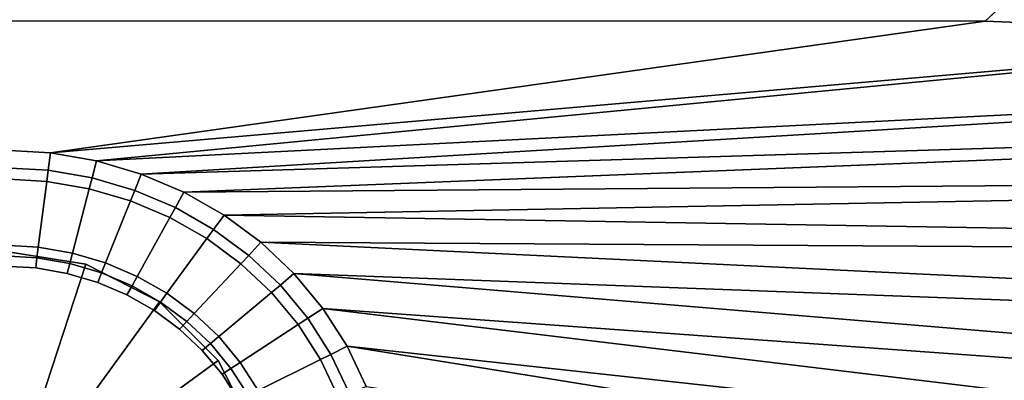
# Model space of a CAD drawing. Extents: x 0 to 1.75, y -0.8 to 0.
# Tile 52 of 77: x 0.8768 to 0.9882, y -0.2653 to -0.2246. Entities that reach past the tile are written whole.
import ezdxf

# ---------------------------------------------------------------- set-up
doc = ezdxf.new("R2010")
doc.units = 0
for name, color, linetype in [('L1_BECKEN_AUSSEN_0', 7, 'CONTINUOUS'), ('L2_BECKEN_INNEN_0', 7, 'CONTINUOUS'), ('L3_DRAIN_004_D60', 7, 'CONTINUOUS')]:
    doc.layers.add(name, color=color, linetype=linetype)

msp = doc.modelspace()

# ---------------------------------------------------------------- linework, layer by layer
at = {"layer": 'L1_BECKEN_AUSSEN_0', "color": 153}
for points, invisible_edges in [([(0.992747, -0.213027, 0.153849), (0.875, -0.4, 0.153849), (0.875, -0.213027, 0.153849), (0.992747, -0.213027, 0.153849)], 9), ([(0.875, -0.4, 0.153849), (0.992747, -0.213027, 0.153849), (1.306351, -0.4, 0.153849), (0.875, -0.4, 0.153849)], 11)]:
    msp.add_3dface(points, dxfattribs=dict(at, invisible_edges=invisible_edges))
at = {"layer": 'L2_BECKEN_INNEN_0', "color": 8}
for points, invisible_edges in [([(0.985976, -0.224741, 0.182512), (0.875, -0.218405, 0.182503), (0.875, -0.224688, 0.182523), (0.985976, -0.224741, 0.182512)], 9), ([(0.875, -0.218405, 0.182503), (0.985976, -0.224741, 0.182512), (0.992671, -0.218442, 0.182492), (0.875, -0.218405, 0.182503)], 9), ([(1.032232, -0.22641, 0.182535), (0.992671, -0.218442, 0.182492), (0.985976, -0.224741, 0.182512), (1.032232, -0.22641, 0.182535)], 9), ([(0.880286, -0.239636, 0.182841), (0.875, -0.224688, 0.182523), (0.875, -0.239334, 0.182841), (0.880286, -0.239636, 0.182841)], 9), ([(0.875, -0.224688, 0.182523), (0.880286, -0.239636, 0.182841), (0.985976, -0.224741, 0.182512), (0.875, -0.224688, 0.182523)], 9), ([(1.032232, -0.22641, 0.182535), (0.985976, -0.224741, 0.182512), (0.880286, -0.239636, 0.182841), (1.032232, -0.22641, 0.182535)], 8), ([(1.032232, -0.22641, 0.182535), (0.880286, -0.239636, 0.182841), (0.885495, -0.240537, 0.182841), (1.032232, -0.22641, 0.182535)], 8), ([(1.082953, -0.230513, 0.182571), (1.032232, -0.22641, 0.182535), (0.885495, -0.240537, 0.182841), (1.082953, -0.230513, 0.182571)], 8), ([(1.082953, -0.230513, 0.182571), (0.885495, -0.240537, 0.182841), (0.890552, -0.242023, 0.182841), (1.082953, -0.230513, 0.182571)], 8), ([(1.11899, -0.235105, 0.182613), (1.082953, -0.230513, 0.182571), (0.890552, -0.242023, 0.182841), (1.11899, -0.235105, 0.182613)], 8), ([(1.11899, -0.235105, 0.182613), (0.890552, -0.242023, 0.182841), (0.895381, -0.244074, 0.182841), (1.11899, -0.235105, 0.182613)], 8), ([(1.153093, -0.242, 0.182692), (1.11899, -0.235105, 0.182613), (0.895381, -0.244074, 0.182841), (1.153093, -0.242, 0.182692)], 8), ([(0.880038, -0.241589, 0.182841), (0.875, -0.239334, 0.182841), (0.875, -0.241302, 0.182841), (0.880038, -0.241589, 0.182841)], 9), ([(0.875, -0.239334, 0.182841), (0.880038, -0.241589, 0.182841), (0.880286, -0.239636, 0.182841), (0.875, -0.239334, 0.182841)], 9), ([(0.885002, -0.242447, 0.182841), (0.880286, -0.239636, 0.182841), (0.880038, -0.241589, 0.182841), (0.885002, -0.242447, 0.182841)], 9), ([(0.880286, -0.239636, 0.182841), (0.885002, -0.242447, 0.182841), (0.885495, -0.240537, 0.182841), (0.880286, -0.239636, 0.182841)], 9), ([(0.879876, -0.242843, 0.182361), (0.875, -0.241302, 0.182841), (0.875, -0.242565, 0.182361), (0.879876, -0.242843, 0.182361)], 9), ([(0.875, -0.241302, 0.182841), (0.879876, -0.242843, 0.182361), (0.880038, -0.241589, 0.182841), (0.875, -0.241302, 0.182841)], 9), ([(0.884682, -0.243674, 0.182361), (0.880038, -0.241589, 0.182841), (0.879876, -0.242843, 0.182361), (0.884682, -0.243674, 0.182361)], 9), ([(0.880038, -0.241589, 0.182841), (0.884682, -0.243674, 0.182361), (0.885002, -0.242447, 0.182841), (0.880038, -0.241589, 0.182841)], 9), ([(0.889821, -0.243864, 0.182841), (0.885495, -0.240537, 0.182841), (0.885002, -0.242447, 0.182841), (0.889821, -0.243864, 0.182841)], 9), ([(0.885495, -0.240537, 0.182841), (0.889821, -0.243864, 0.182841), (0.890552, -0.242023, 0.182841), (0.885495, -0.240537, 0.182841)], 9), ([(0.878916, -0.250303, 0.179505), (0.875, -0.242565, 0.182361), (0.875, -0.250079, 0.179505), (0.878916, -0.250303, 0.179505)], 9), ([(0.875, -0.242565, 0.182361), (0.878916, -0.250303, 0.179505), (0.879876, -0.242843, 0.182361), (0.875, -0.242565, 0.182361)], 9), ([(0.889346, -0.245045, 0.182361), (0.885002, -0.242447, 0.182841), (0.884682, -0.243674, 0.182361), (0.889346, -0.245045, 0.182361)], 9), ([(0.885002, -0.242447, 0.182841), (0.889346, -0.245045, 0.182361), (0.889821, -0.243864, 0.182841), (0.885002, -0.242447, 0.182841)], 9), ([(0.894423, -0.245818, 0.182841), (0.890552, -0.242023, 0.182841), (0.889821, -0.243864, 0.182841), (0.894423, -0.245818, 0.182841)], 9), ([(0.890552, -0.242023, 0.182841), (0.894423, -0.245818, 0.182841), (0.895381, -0.244074, 0.182841), (0.890552, -0.242023, 0.182841)], 9), ([(1.153093, -0.242, 0.182692), (0.895381, -0.244074, 0.182841), (0.899913, -0.246659, 0.182841), (1.153093, -0.242, 0.182692)], 8), ([(1.184461, -0.251436, 0.182782), (1.153093, -0.242, 0.182692), (0.899913, -0.246659, 0.182841), (1.184461, -0.251436, 0.182782)], 8), ([(0.882776, -0.25097, 0.179505), (0.879876, -0.242843, 0.182361), (0.878916, -0.250303, 0.179505), (0.882776, -0.25097, 0.179505)], 9), ([(0.879876, -0.242843, 0.182361), (0.882776, -0.25097, 0.179505), (0.884682, -0.243674, 0.182361), (0.879876, -0.242843, 0.182361)], 9), ([(0.886522, -0.252072, 0.179505), (0.884682, -0.243674, 0.182361), (0.882776, -0.25097, 0.179505), (0.886522, -0.252072, 0.179505)], 9), ([(0.884682, -0.243674, 0.182361), (0.886522, -0.252072, 0.179505), (0.889346, -0.245045, 0.182361), (0.884682, -0.243674, 0.182361)], 9), ([(0.893801, -0.246937, 0.182361), (0.889821, -0.243864, 0.182841), (0.889346, -0.245045, 0.182361), (0.893801, -0.246937, 0.182361)], 9), ([(0.889821, -0.243864, 0.182841), (0.893801, -0.246937, 0.182361), (0.894423, -0.245818, 0.182841), (0.889821, -0.243864, 0.182841)], 9), ([(0.898742, -0.248282, 0.182841), (0.895381, -0.244074, 0.182841), (0.894423, -0.245818, 0.182841), (0.898742, -0.248282, 0.182841)], 9), ([(0.895381, -0.244074, 0.182841), (0.898742, -0.248282, 0.182841), (0.899913, -0.246659, 0.182841), (0.895381, -0.244074, 0.182841)], 9), ([(0.890099, -0.253591, 0.179505), (0.889346, -0.245045, 0.182361), (0.886522, -0.252072, 0.179505), (0.890099, -0.253591, 0.179505)], 9), ([(0.889346, -0.245045, 0.182361), (0.890099, -0.253591, 0.179505), (0.893801, -0.246937, 0.182361), (0.889346, -0.245045, 0.182361)], 9), ([(0.897982, -0.249321, 0.182361), (0.894423, -0.245818, 0.182841), (0.893801, -0.246937, 0.182361), (0.897982, -0.249321, 0.182361)], 9), ([(0.894423, -0.245818, 0.182841), (0.897982, -0.249321, 0.182361), (0.898742, -0.248282, 0.182841), (0.894423, -0.245818, 0.182841)], 9), ([(0.893457, -0.255506, 0.179505), (0.893801, -0.246937, 0.182361), (0.890099, -0.253591, 0.179505), (0.893457, -0.255506, 0.179505)], 9), ([(0.893801, -0.246937, 0.182361), (0.893457, -0.255506, 0.179505), (0.897982, -0.249321, 0.182361), (0.893801, -0.246937, 0.182361)], 9), ([(0.902715, -0.251219, 0.182841), (0.899913, -0.246659, 0.182841), (0.898742, -0.248282, 0.182841), (0.902715, -0.251219, 0.182841)], 9), ([(1.184461, -0.251436, 0.182782), (0.899913, -0.246659, 0.182841), (0.904082, -0.24974, 0.182841), (1.184461, -0.251436, 0.182782)], 8), ([(0.899913, -0.246659, 0.182841), (0.902715, -0.251219, 0.182841), (0.904082, -0.24974, 0.182841), (0.899913, -0.246659, 0.182841)], 9), ([(0.901827, -0.252164, 0.182361), (0.898742, -0.248282, 0.182841), (0.897982, -0.249321, 0.182361), (0.901827, -0.252164, 0.182361)], 9), ([(0.898742, -0.248282, 0.182841), (0.901827, -0.252164, 0.182361), (0.902715, -0.251219, 0.182841), (0.898742, -0.248282, 0.182841)], 9), ([(0.896546, -0.257789, 0.179505), (0.897982, -0.249321, 0.182361), (0.893457, -0.255506, 0.179505), (0.896546, -0.257789, 0.179505)], 9), ([(0.897982, -0.249321, 0.182361), (0.896546, -0.257789, 0.179505), (0.901827, -0.252164, 0.182361), (0.897982, -0.249321, 0.182361)], 9), ([(0.878764, -0.25149, 0.179051), (0.875, -0.250079, 0.179505), (0.875, -0.251275, 0.179051), (0.878764, -0.25149, 0.179051)], 9), ([(0.875, -0.250079, 0.179505), (0.878764, -0.25149, 0.179051), (0.878916, -0.250303, 0.179505), (0.875, -0.250079, 0.179505)], 9), ([(0.882472, -0.252131, 0.179051), (0.878916, -0.250303, 0.179505), (0.878764, -0.25149, 0.179051), (0.882472, -0.252131, 0.179051)], 9), ([(0.878916, -0.250303, 0.179505), (0.882472, -0.252131, 0.179051), (0.882776, -0.25097, 0.179505), (0.878916, -0.250303, 0.179505)], 9), ([(0.906284, -0.254586, 0.182841), (0.904082, -0.24974, 0.182841), (0.902715, -0.251219, 0.182841), (0.906284, -0.254586, 0.182841)], 9), ([(1.213583, -0.264628, 0.182893), (0.904082, -0.24974, 0.182841), (0.907827, -0.253273, 0.182841), (1.213583, -0.264628, 0.182893)], 8), ([(1.213583, -0.264628, 0.182893), (1.184461, -0.251436, 0.182782), (0.904082, -0.24974, 0.182841), (1.213583, -0.264628, 0.182893)], 8), ([(0.904082, -0.24974, 0.182841), (0.906284, -0.254586, 0.182841), (0.907827, -0.253273, 0.182841), (0.904082, -0.24974, 0.182841)], 9), ([(0.878616, -0.252634, 0.179051), (0.875, -0.251275, 0.179051), (0.875, -0.252428, 0.179051), (0.878616, -0.252634, 0.179051)], 9), ([(0.875, -0.251275, 0.179051), (0.878616, -0.252634, 0.179051), (0.878764, -0.25149, 0.179051), (0.875, -0.251275, 0.179051)], 9), ([(0.88218, -0.25325, 0.179051), (0.878764, -0.25149, 0.179051), (0.878616, -0.252634, 0.179051), (0.88218, -0.25325, 0.179051)], 9), ([(0.878764, -0.25149, 0.179051), (0.88218, -0.25325, 0.179051), (0.882472, -0.252131, 0.179051), (0.878764, -0.25149, 0.179051)], 9), ([(0.886072, -0.253189, 0.179051), (0.882776, -0.25097, 0.179505), (0.882472, -0.252131, 0.179051), (0.886072, -0.253189, 0.179051)], 9), ([(0.882776, -0.25097, 0.179505), (0.886072, -0.253189, 0.179051), (0.886522, -0.252072, 0.179505), (0.882776, -0.25097, 0.179505)], 9), ([(0.905282, -0.255423, 0.182361), (0.902715, -0.251219, 0.182841), (0.901827, -0.252164, 0.182361), (0.905282, -0.255423, 0.182361)], 9), ([(0.902715, -0.251219, 0.182841), (0.905282, -0.255423, 0.182361), (0.906284, -0.254586, 0.182841), (0.902715, -0.251219, 0.182841)], 9), ([(0.875, -0.252428, 0.179051), (0.875, -0.309041, 0.179051), (0.878616, -0.252634, 0.179051), (0.875, -0.252428, 0.179051)], 11), ([(0.878616, -0.252634, 0.179051), (0.875, -0.309041, 0.179051), (0.878616, -0.308834, 0.179051), (0.878616, -0.252634, 0.179051)], 13), ([(0.878616, -0.252634, 0.179051), (0.878616, -0.308834, 0.179051), (0.88218, -0.25325, 0.179051), (0.878616, -0.252634, 0.179051)], 11), ([(0.885639, -0.254267, 0.179051), (0.882472, -0.252131, 0.179051), (0.88218, -0.25325, 0.179051), (0.885639, -0.254267, 0.179051)], 9), ([(0.882472, -0.252131, 0.179051), (0.885639, -0.254267, 0.179051), (0.886072, -0.253189, 0.179051), (0.882472, -0.252131, 0.179051)], 9), ([(0.88951, -0.254649, 0.179051), (0.886522, -0.252072, 0.179505), (0.886072, -0.253189, 0.179051), (0.88951, -0.254649, 0.179051)], 9), ([(0.886522, -0.252072, 0.179505), (0.88951, -0.254649, 0.179051), (0.890099, -0.253591, 0.179505), (0.886522, -0.252072, 0.179505)], 9), ([(0.89932, -0.260406, 0.179505), (0.901827, -0.252164, 0.182361), (0.896546, -0.257789, 0.179505), (0.89932, -0.260406, 0.179505)], 9), ([(0.901827, -0.252164, 0.182361), (0.89932, -0.260406, 0.179505), (0.905282, -0.255423, 0.182361), (0.901827, -0.252164, 0.182361)], 9), ([(0.88218, -0.25325, 0.179051), (0.878616, -0.308834, 0.179051), (0.88218, -0.308218, 0.179051), (0.88218, -0.25325, 0.179051)], 13), ([(0.88218, -0.25325, 0.179051), (0.88218, -0.308218, 0.179051), (0.885639, -0.254267, 0.179051), (0.88218, -0.25325, 0.179051)], 11), ([(0.888943, -0.25567, 0.179051), (0.886072, -0.253189, 0.179051), (0.885639, -0.254267, 0.179051), (0.888943, -0.25567, 0.179051)], 9), ([(0.886072, -0.253189, 0.179051), (0.888943, -0.25567, 0.179051), (0.88951, -0.254649, 0.179051), (0.886072, -0.253189, 0.179051)], 9), ([(0.892737, -0.25649, 0.179051), (0.890099, -0.253591, 0.179505), (0.88951, -0.254649, 0.179051), (0.892737, -0.25649, 0.179051)], 9), ([(0.890099, -0.253591, 0.179505), (0.892737, -0.25649, 0.179051), (0.893457, -0.255506, 0.179505), (0.890099, -0.253591, 0.179505)], 9), ([(0.909396, -0.258334, 0.182841), (0.907827, -0.253273, 0.182841), (0.906284, -0.254586, 0.182841), (0.909396, -0.258334, 0.182841)], 9), ([(1.238147, -0.280805, 0.182987), (0.907827, -0.253273, 0.182841), (0.911093, -0.257207, 0.182841), (1.238147, -0.280805, 0.182987)], 8), ([(1.238147, -0.280805, 0.182987), (1.213583, -0.264628, 0.182893), (0.907827, -0.253273, 0.182841), (1.238147, -0.280805, 0.182987)], 8), ([(0.907827, -0.253273, 0.182841), (0.909396, -0.258334, 0.182841), (0.911093, -0.257207, 0.182841), (0.907827, -0.253273, 0.182841)], 9), ([(0.885639, -0.254267, 0.179051), (0.88218, -0.308218, 0.179051), (0.885639, -0.307201, 0.179051), (0.885639, -0.254267, 0.179051)], 13), ([(0.885639, -0.254267, 0.179051), (0.885639, -0.307201, 0.179051), (0.888943, -0.305798, 0.179051), (0.885639, -0.254267, 0.179051)], 13), ([(0.885639, -0.254267, 0.179051), (0.888943, -0.305798, 0.179051), (0.888943, -0.25567, 0.179051), (0.885639, -0.254267, 0.179051)], 11), ([(0.892043, -0.257439, 0.179051), (0.88951, -0.254649, 0.179051), (0.888943, -0.25567, 0.179051), (0.892043, -0.257439, 0.179051)], 9), ([(0.88951, -0.254649, 0.179051), (0.892043, -0.257439, 0.179051), (0.892737, -0.25649, 0.179051), (0.88951, -0.254649, 0.179051)], 9), ([(0.908295, -0.259051, 0.182361), (0.906284, -0.254586, 0.182841), (0.905282, -0.255423, 0.182361), (0.908295, -0.259051, 0.182361)], 9), ([(0.906284, -0.254586, 0.182841), (0.908295, -0.259051, 0.182361), (0.909396, -0.258334, 0.182841), (0.906284, -0.254586, 0.182841)], 9), ([(0.888943, -0.25567, 0.179051), (0.888943, -0.305798, 0.179051), (0.892043, -0.257439, 0.179051), (0.888943, -0.25567, 0.179051)], 11), ([(0.895705, -0.258684, 0.179051), (0.893457, -0.255506, 0.179505), (0.892737, -0.25649, 0.179051), (0.895705, -0.258684, 0.179051)], 9), ([(0.893457, -0.255506, 0.179505), (0.895705, -0.258684, 0.179051), (0.896546, -0.257789, 0.179505), (0.893457, -0.255506, 0.179505)], 9), ([(0.90174, -0.26332, 0.179505), (0.905282, -0.255423, 0.182361), (0.89932, -0.260406, 0.179505), (0.90174, -0.26332, 0.179505)], 9), ([(0.905282, -0.255423, 0.182361), (0.90174, -0.26332, 0.179505), (0.908295, -0.259051, 0.182361), (0.905282, -0.255423, 0.182361)], 9), ([(0.894895, -0.259547, 0.179051), (0.892737, -0.25649, 0.179051), (0.892043, -0.257439, 0.179051), (0.894895, -0.259547, 0.179051)], 9), ([(0.892737, -0.25649, 0.179051), (0.894895, -0.259547, 0.179051), (0.895705, -0.258684, 0.179051), (0.892737, -0.25649, 0.179051)], 9), ([(0.912007, -0.262409, 0.182841), (0.911093, -0.257207, 0.182841), (0.909396, -0.258334, 0.182841), (0.912007, -0.262409, 0.182841)], 9), ([(1.256997, -0.298926, 0.183055), (0.911093, -0.257207, 0.182841), (0.913832, -0.261483, 0.182841), (1.256997, -0.298926, 0.183055)], 8), ([(1.256997, -0.298926, 0.183055), (1.238147, -0.280805, 0.182987), (0.911093, -0.257207, 0.182841), (1.256997, -0.298926, 0.183055)], 8), ([(0.911093, -0.257207, 0.182841), (0.912007, -0.262409, 0.182841), (0.913832, -0.261483, 0.182841), (0.911093, -0.257207, 0.182841)], 9), ([(0.892043, -0.257439, 0.179051), (0.888943, -0.305798, 0.179051), (0.892043, -0.30403, 0.179051), (0.892043, -0.257439, 0.179051)], 13), ([(0.892043, -0.257439, 0.179051), (0.892043, -0.30403, 0.179051), (0.894895, -0.301922, 0.179051), (0.892043, -0.257439, 0.179051)], 13), ([(0.892043, -0.257439, 0.179051), (0.894895, -0.301922, 0.179051), (0.894895, -0.259547, 0.179051), (0.892043, -0.257439, 0.179051)], 11), ([(0.898371, -0.261199, 0.179051), (0.896546, -0.257789, 0.179505), (0.895705, -0.258684, 0.179051), (0.898371, -0.261199, 0.179051)], 9), ([(0.896546, -0.257789, 0.179505), (0.898371, -0.261199, 0.179051), (0.89932, -0.260406, 0.179505), (0.896546, -0.257789, 0.179505)], 9), ([(0.897457, -0.261964, 0.179051), (0.895705, -0.258684, 0.179051), (0.894895, -0.259547, 0.179051), (0.897457, -0.261964, 0.179051)], 9), ([(0.895705, -0.258684, 0.179051), (0.897457, -0.261964, 0.179051), (0.898371, -0.261199, 0.179051), (0.895705, -0.258684, 0.179051)], 9), ([(0.903769, -0.266488, 0.179505), (0.908295, -0.259051, 0.182361), (0.90174, -0.26332, 0.179505), (0.903769, -0.266488, 0.179505)], 9), ([(0.908295, -0.259051, 0.182361), (0.903769, -0.266488, 0.179505), (0.910822, -0.262996, 0.182361), (0.908295, -0.259051, 0.182361)], 9), ([(0.910822, -0.262996, 0.182361), (0.909396, -0.258334, 0.182841), (0.908295, -0.259051, 0.182361), (0.910822, -0.262996, 0.182361)], 9), ([(0.909396, -0.258334, 0.182841), (0.910822, -0.262996, 0.182361), (0.912007, -0.262409, 0.182841), (0.909396, -0.258334, 0.182841)], 9), ([(0.894895, -0.259547, 0.179051), (0.894895, -0.301922, 0.179051), (0.897457, -0.299505, 0.179051), (0.894895, -0.259547, 0.179051)], 13), ([(0.894895, -0.259547, 0.179051), (0.897457, -0.299505, 0.179051), (0.897457, -0.261964, 0.179051), (0.894895, -0.259547, 0.179051)], 11), ([(0.900697, -0.263999, 0.179051), (0.89932, -0.260406, 0.179505), (0.898371, -0.261199, 0.179051), (0.900697, -0.263999, 0.179051)], 9), ([(0.89932, -0.260406, 0.179505), (0.900697, -0.263999, 0.179051), (0.90174, -0.26332, 0.179505), (0.89932, -0.260406, 0.179505)], 9), ([(0.899691, -0.264654, 0.179051), (0.898371, -0.261199, 0.179051), (0.897457, -0.261964, 0.179051), (0.899691, -0.264654, 0.179051)], 9), ([(0.898371, -0.261199, 0.179051), (0.899691, -0.264654, 0.179051), (0.900697, -0.263999, 0.179051), (0.898371, -0.261199, 0.179051)], 9), ([(0.914079, -0.266751, 0.182841), (0.913832, -0.261483, 0.182841), (0.912007, -0.262409, 0.182841), (0.914079, -0.266751, 0.182841)], 9), ([(1.268915, -0.318527, 0.183123), (0.913832, -0.261483, 0.182841), (0.916006, -0.266039, 0.182841), (1.268915, -0.318527, 0.183123)], 8), ([(1.268915, -0.318527, 0.183123), (1.256997, -0.298926, 0.183055), (0.913832, -0.261483, 0.182841), (1.268915, -0.318527, 0.183123)], 8), ([(0.913832, -0.261483, 0.182841), (0.914079, -0.266751, 0.182841), (0.916006, -0.266039, 0.182841), (0.913832, -0.261483, 0.182841)], 9), ([(0.897457, -0.261964, 0.179051), (0.897457, -0.299505, 0.179051), (0.899691, -0.296814, 0.179051), (0.897457, -0.261964, 0.179051)], 13), ([(0.897457, -0.261964, 0.179051), (0.899691, -0.296814, 0.179051), (0.899691, -0.264654, 0.179051), (0.897457, -0.261964, 0.179051)], 11), ([(0.912827, -0.267199, 0.182361), (0.912007, -0.262409, 0.182841), (0.910822, -0.262996, 0.182361), (0.912827, -0.267199, 0.182361)], 9), ([(0.912007, -0.262409, 0.182841), (0.912827, -0.267199, 0.182361), (0.914079, -0.266751, 0.182841), (0.912007, -0.262409, 0.182841)], 9), ([(0.902647, -0.267044, 0.179051), (0.90174, -0.26332, 0.179505), (0.900697, -0.263999, 0.179051), (0.902647, -0.267044, 0.179051)], 9), ([(0.90174, -0.26332, 0.179505), (0.902647, -0.267044, 0.179051), (0.903769, -0.266488, 0.179505), (0.90174, -0.26332, 0.179505)], 9), ([(0.90538, -0.269864, 0.179505), (0.910822, -0.262996, 0.182361), (0.903769, -0.266488, 0.179505), (0.90538, -0.269864, 0.179505)], 9), ([(0.910822, -0.262996, 0.182361), (0.90538, -0.269864, 0.179505), (0.912827, -0.267199, 0.182361), (0.910822, -0.262996, 0.182361)], 9), ([(0.901565, -0.26758, 0.179051), (0.900697, -0.263999, 0.179051), (0.899691, -0.264654, 0.179051), (0.901565, -0.26758, 0.179051)], 9), ([(0.899691, -0.264654, 0.179051), (0.899691, -0.296814, 0.179051), (0.901566, -0.293889, 0.179051), (0.899691, -0.264654, 0.179051)], 13), ([(0.899691, -0.264654, 0.179051), (0.901566, -0.293889, 0.179051), (0.901565, -0.26758, 0.179051), (0.899691, -0.264654, 0.179051)], 11), ([(0.900697, -0.263999, 0.179051), (0.901565, -0.26758, 0.179051), (0.902647, -0.267044, 0.179051), (0.900697, -0.263999, 0.179051)], 9)]:
    msp.add_3dface(points, dxfattribs=dict(at, invisible_edges=invisible_edges))
at = {"layer": 'L3_DRAIN_004_D60', "color": 8}
for points, invisible_edges in [([(0.884271, -0.252203, 0.186227), (0.875, -0.250734, 0.186227), (0.875, -0.280734, 0.187227), (0.884271, -0.252203, 0.186227)], 8), ([(0.875, -0.250734, 0.186227), (0.884271, -0.252203, 0.185227), (0.875, -0.250734, 0.185227), (0.875, -0.250734, 0.186227)], 9), ([(0.884271, -0.252203, 0.185227), (0.875, -0.250734, 0.186227), (0.884271, -0.252203, 0.186227), (0.884271, -0.252203, 0.185227)], 9), ([(0.892634, -0.256464, 0.186227), (0.884271, -0.252203, 0.186227), (0.875, -0.280734, 0.187227), (0.892634, -0.256464, 0.186227)], 8), ([(0.884271, -0.252203, 0.186227), (0.892634, -0.256464, 0.185227), (0.884271, -0.252203, 0.185227), (0.884271, -0.252203, 0.186227)], 9), ([(0.892634, -0.256464, 0.185227), (0.884271, -0.252203, 0.186227), (0.892634, -0.256464, 0.186227), (0.892634, -0.256464, 0.185227)], 9), ([(0.899271, -0.263101, 0.186227), (0.892634, -0.256464, 0.186227), (0.875, -0.280734, 0.187227), (0.899271, -0.263101, 0.186227)], 8), ([(0.892634, -0.256464, 0.186227), (0.899271, -0.263101, 0.185227), (0.892634, -0.256464, 0.185227), (0.892634, -0.256464, 0.186227)], 9), ([(0.899271, -0.263101, 0.185227), (0.892634, -0.256464, 0.186227), (0.899271, -0.263101, 0.186227), (0.899271, -0.263101, 0.185227)], 9), ([(0.903532, -0.271464, 0.186227), (0.899271, -0.263101, 0.186227), (0.875, -0.280734, 0.187227), (0.903532, -0.271464, 0.186227)], 8), ([(0.899271, -0.263101, 0.185227), (0.903532, -0.271464, 0.186227), (0.903532, -0.271464, 0.185227), (0.899271, -0.263101, 0.185227)], 9), ([(0.903532, -0.271464, 0.186227), (0.899271, -0.263101, 0.185227), (0.899271, -0.263101, 0.186227), (0.903532, -0.271464, 0.186227)], 9)]:
    msp.add_3dface(points, dxfattribs=dict(at, invisible_edges=invisible_edges))

doc.saveas('drawing.dxf')
